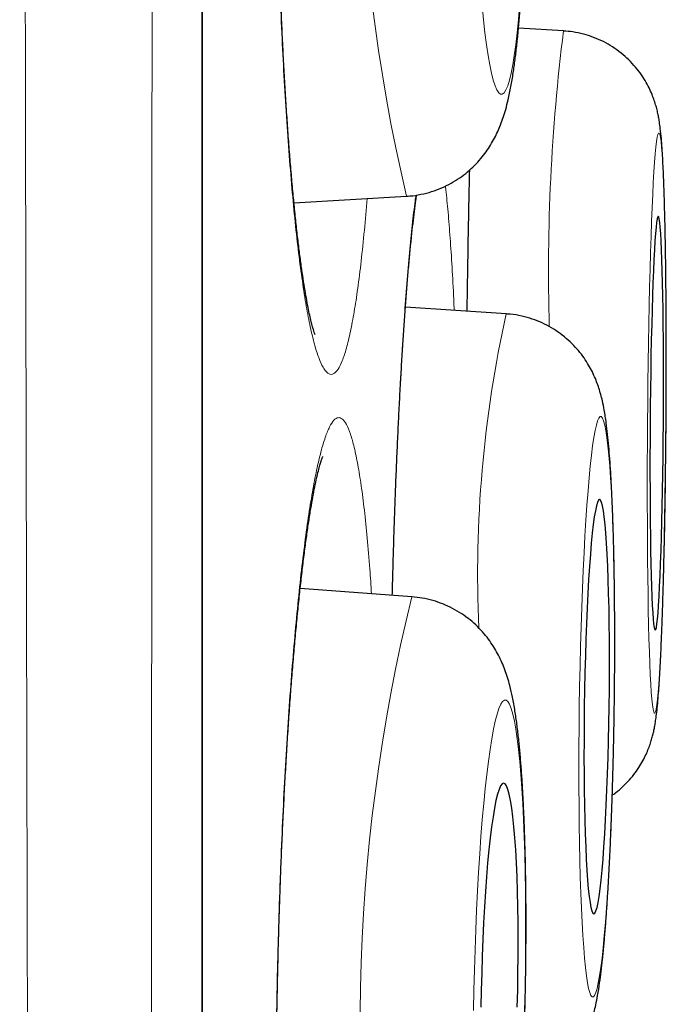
# Model space of a CAD drawing. Header units: millimetres. Extents: x 8 to 869, y 12 to 812.
# Tile 220 of 230: x 714.44 to 716.36, y 791.64 to 794.56. Entities that reach past the tile are written whole.
import ezdxf

# ---------------------------------------------------------------- set-up
doc = ezdxf.new("R2010")
doc.units = ezdxf.units.MM

msp = doc.modelspace()

# ---------------------------------------------------------------- linework, layer by layer
at = {"color": 252, "linetype": 'Continuous', "lineweight": 0}
for p, q in [((714.9822, 794.3141), (714.9822, 811.0119)), ((714.9822, 777.6163), (714.9822, 794.3141))]:
    msp.add_line(p, q, dxfattribs=at)
at = {"color": 7, "linetype": 'Continuous', "lineweight": 30}
for p, q in [((714.9845, 777.6467), (714.9845, 810.9815)), ((716.052, 794.5251), (715.9187, 794.533)), ((715.2547, 794.0162), (715.5877, 794.036)), ((715.8824, 793.6878), (715.5843, 793.7076)), ((715.6031, 792.8507), (715.2729, 792.8748))]:
    msp.add_line(p, q, dxfattribs=at)
at = {"color": 252, "linetype": 'Continuous', "lineweight": 0, "flags": 128}
for points in [[(715.811, 794.5998), (715.8151, 794.5581), (715.8195, 794.5196), (715.8241, 794.4843), (715.8289, 794.4526), (715.8338, 794.4244), (715.8389, 794.4), (715.8441, 794.3795), (715.8494, 794.363), (715.8548, 794.3505), (715.8601, 794.3422), (715.8655, 794.338), (715.8709, 794.338), (715.8763, 794.3422), (715.8816, 794.3505), (715.8867, 794.363), (715.8918, 794.3795), (715.8967, 794.4), (715.9015, 794.4244), (715.9061, 794.4526), (715.9104, 794.4843), (715.9145, 794.5196), (715.9184, 794.5581), (715.922, 794.5998)], [(716.355, 793.3645), (716.3554, 793.4244), (716.3556, 793.484), (716.3557, 793.5431), (716.3557, 793.6012), (716.3555, 793.6582), (716.3552, 793.7138), (716.3547, 793.7677), (716.3542, 793.8196), (716.3534, 793.8693), (716.3526, 793.9166), (716.3517, 793.9611), (716.3506, 794.0028), (716.3494, 794.0413), (716.3481, 794.0766), (716.3467, 794.1083), (716.3452, 794.1365), (716.3437, 794.1609), (716.342, 794.1814), (716.3403, 794.1979), (716.3385, 794.2104), (716.3367, 794.2187), (716.3348, 794.2229), (716.3329, 794.2229), (716.331, 794.2187), (716.329, 794.2104), (716.3271, 794.1979), (716.3251, 794.1814), (716.3232, 794.1609), (716.3212, 794.1365), (716.3194, 794.1083), (716.3175, 794.0766), (716.3157, 794.0413), (716.314, 794.0028), (716.3123, 793.9611), (716.3107, 793.9166), (716.3092, 793.8693), (716.3077, 793.8196), (716.3064, 793.7677), (716.3052, 793.7138), (716.304, 793.6582), (716.303, 793.6012), (716.3022, 793.5431), (716.3014, 793.484), (716.3008, 793.4244), (716.3003, 793.3645), (716.2999, 793.3045), (716.2997, 793.2449), (716.2996, 793.1859), (716.2996, 793.1277), (716.2998, 793.0707), (716.3001, 793.0151), (716.3005, 792.9612), (716.3011, 792.9093), (716.3018, 792.8596), (716.3026, 792.8123), (716.3036, 792.7678), (716.3047, 792.7261), (716.3059, 792.6876), (716.3071, 792.6524), (716.3085, 792.6206), (716.31, 792.5924), (716.3116, 792.5681), (716.3132, 792.5475), (716.3149, 792.531), (716.3167, 792.5186), (716.3186, 792.5102), (716.3204, 792.506), (716.3223, 792.506), (716.3243, 792.5102), (716.3262, 792.5186), (716.3282, 792.531), (716.3301, 792.5475), (716.3321, 792.5681), (716.334, 792.5924), (716.3359, 792.6206), (716.3378, 792.6524), (716.3396, 792.6876), (716.3413, 792.7261), (716.343, 792.7678), (716.3446, 792.8123), (716.3461, 792.8596), (716.3475, 792.9093), (716.3489, 792.9612), (716.3501, 793.0151), (716.3512, 793.0707), (716.3522, 793.1277), (716.3531, 793.1859), (716.3539, 793.2449), (716.3545, 793.3045), (716.355, 793.3645)], [(716.2016, 792.5255), (716.2023, 792.5854), (716.2027, 792.645), (716.2029, 792.7041), (716.2028, 792.7622), (716.2025, 792.8193), (716.2019, 792.8748), (716.2011, 792.9287), (716.2, 792.9806), (716.1986, 793.0303), (716.1971, 793.0776), (716.1953, 793.1221), (716.1933, 793.1638), (716.191, 793.2023), (716.1886, 793.2376), (716.186, 793.2693), (716.1832, 793.2975), (716.1802, 793.3219), (716.1771, 793.3424), (716.1739, 793.3589), (716.1706, 793.3713), (716.1671, 793.3797), (716.1636, 793.3839), (716.16, 793.3839), (716.1564, 793.3797), (716.1527, 793.3713), (716.149, 793.3589), (716.1453, 793.3424), (716.1417, 793.3219), (716.138, 793.2975), (716.1345, 793.2693), (716.131, 793.2376), (716.1276, 793.2023), (716.1243, 793.1638), (716.1212, 793.1221), (716.1182, 793.0776), (716.1153, 793.0303), (716.1126, 792.9806), (716.1101, 792.9287), (716.1078, 792.8748), (716.1057, 792.8193), (716.1038, 792.7622), (716.1021, 792.7041), (716.1007, 792.645), (716.0995, 792.5854), (716.0986, 792.5255), (716.0979, 792.4656), (716.0975, 792.406), (716.0973, 792.3469), (716.0973, 792.2887), (716.0977, 792.2317), (716.0983, 792.1761), (716.0991, 792.1223), (716.1002, 792.0703), (716.1015, 792.0206), (716.1031, 791.9734), (716.1049, 791.9289), (716.1069, 791.8872), (716.1091, 791.8487), (716.1116, 791.8134), (716.1142, 791.7817), (716.117, 791.7535), (716.1199, 791.7291), (716.123, 791.7086), (716.1262, 791.6921), (716.1296, 791.6796), (716.133, 791.6713), (716.1366, 791.6671), (716.1402, 791.6671), (716.1438, 791.6713), (716.1475, 791.6796), (716.1512, 791.6921), (716.1548, 791.7086), (716.1585, 791.7291), (716.1621, 791.7535), (716.1657, 791.7817), (716.1691, 791.8134), (716.1725, 791.8487), (716.1758, 791.8872), (716.179, 791.9289), (716.182, 791.9734), (716.1848, 792.0206), (716.1875, 792.0703), (716.19, 792.1223), (716.1923, 792.1761), (716.1945, 792.2317), (716.1963, 792.2887), (716.198, 792.3469), (716.1994, 792.406), (716.2006, 792.4656), (716.2016, 792.5255)], [(715.938, 791.6867), (715.939, 791.7466), (715.9396, 791.8063), (715.9399, 791.8653), (715.9398, 791.9235), (715.9393, 791.9805), (715.9384, 792.036), (715.9372, 792.0899), (715.9356, 792.1418), (715.9336, 792.1915), (715.9313, 792.2388), (715.9287, 792.2833), (715.9257, 792.325), (715.9225, 792.3635), (715.9189, 792.3987), (715.9151, 792.4305), (715.911, 792.4586), (715.9067, 792.483), (715.9021, 792.5035), (715.8974, 792.52), (715.8925, 792.5325), (715.8874, 792.5408), (715.8823, 792.545), (715.877, 792.545), (715.8717, 792.5408), (715.8663, 792.5325), (715.8609, 792.52), (715.8555, 792.5035), (715.8501, 792.483), (715.8448, 792.4586), (715.8396, 792.4305), (715.8345, 792.3987), (715.8295, 792.3635), (715.8247, 792.325), (715.8201, 792.2833), (715.8157, 792.2388), (715.8115, 792.1915), (715.8076, 792.1418), (715.8039, 792.0899), (715.8005, 792.036), (715.7974, 791.9805), (715.7947, 791.9235), (715.7922, 791.8653), (715.7901, 791.8063), (715.7884, 791.7466), (715.787, 791.6867), (715.786, 791.6268)], [(715.9366, 791.6268), (715.938, 791.6867)]]:
    msp.add_lwpolyline(points, dxfattribs=at)
at = {"color": 7, "linetype": 'Continuous', "lineweight": 30, "flags": 128}
for points in [[(716.3472, 793.3645), (716.3475, 793.4151), (716.3476, 793.4653), (716.3477, 793.5149), (716.3475, 793.5635), (716.3473, 793.6107), (716.3469, 793.6562), (716.3464, 793.6997), (716.3458, 793.7409), (716.345, 793.7796), (716.3441, 793.8154), (716.3431, 793.8481), (716.342, 793.8776), (716.3408, 793.9035), (716.3396, 793.9258), (716.3382, 793.9442), (716.3367, 793.9586), (716.3352, 793.969), (716.3337, 793.9753), (716.3321, 793.9774), (716.3305, 793.9753), (716.3288, 793.969), (716.3272, 793.9586), (716.3255, 793.9442), (716.3239, 793.9258), (716.3223, 793.9035), (716.3207, 793.8776), (716.3191, 793.8481), (716.3177, 793.8154), (716.3163, 793.7796), (716.315, 793.7409), (716.3137, 793.6997), (716.3126, 793.6562), (716.3115, 793.6107), (716.3106, 793.5635), (716.3098, 793.5149), (716.3091, 793.4653), (716.3085, 793.4151), (716.3081, 793.3645), (716.3078, 793.3139), (716.3076, 793.2636), (716.3076, 793.214), (716.3077, 793.1654), (716.308, 793.1183), (716.3083, 793.0727), (716.3088, 793.0292), (716.3095, 792.988), (716.3102, 792.9493), (716.3111, 792.9135), (716.3121, 792.8808), (716.3132, 792.8513), (716.3144, 792.8254), (716.3157, 792.8032), (716.3171, 792.7848), (716.3185, 792.7703), (716.32, 792.7599), (716.3216, 792.7536), (716.3232, 792.7515), (716.3248, 792.7536), (716.3264, 792.7599), (716.3281, 792.7703), (716.3298, 792.7848), (716.3314, 792.8032), (716.333, 792.8254), (716.3346, 792.8513), (716.3361, 792.8808), (716.3376, 792.9135), (716.339, 792.9493), (716.3403, 792.988), (716.3415, 793.0292), (716.3427, 793.0727), (716.3437, 793.1183), (716.3447, 793.1654), (716.3455, 793.214), (716.3462, 793.2636), (716.3467, 793.3139), (716.3472, 793.3645)], [(716.1868, 792.5255), (716.1874, 792.5761), (716.1877, 792.6264), (716.1878, 792.6759), (716.1875, 792.7245), (716.1871, 792.7717), (716.1864, 792.8172), (716.1854, 792.8607), (716.1842, 792.9019), (716.1828, 792.9406), (716.1811, 792.9764), (716.1793, 793.0091), (716.1772, 793.0386), (716.1749, 793.0645), (716.1725, 793.0868), (716.1699, 793.1052), (716.1672, 793.1196), (716.1644, 793.13), (716.1615, 793.1363), (716.1584, 793.1384), (716.1554, 793.1363), (716.1523, 793.13), (716.1492, 793.1196), (716.1461, 793.1052), (716.143, 793.0868), (716.14, 793.0645), (716.137, 793.0386), (716.1341, 793.0091), (716.1313, 792.9764), (716.1287, 792.9406), (716.1262, 792.9019), (716.1239, 792.8607), (716.1217, 792.8172), (716.1198, 792.7717), (716.118, 792.7245), (716.1165, 792.6759), (716.1152, 792.6264), (716.1141, 792.5761), (716.1133, 792.5255), (716.1128, 792.4749), (716.1125, 792.4246), (716.1124, 792.375), (716.1126, 792.3265), (716.1131, 792.2793), (716.1138, 792.2338), (716.1147, 792.1903), (716.1159, 792.1491), (716.1174, 792.1104), (716.119, 792.0746), (716.1209, 792.0418), (716.123, 792.0124), (716.1252, 791.9865), (716.1277, 791.9642), (716.1302, 791.9458), (716.1329, 791.9314), (716.1358, 791.921), (716.1387, 791.9147), (716.1417, 791.9126), (716.1448, 791.9147), (716.1479, 791.921), (716.151, 791.9314), (716.1541, 791.9458), (716.1572, 791.9642), (716.1602, 791.9865), (716.1632, 792.0124), (716.166, 792.0418), (716.1688, 792.0746), (716.1714, 792.1104), (716.1739, 792.1491), (716.1763, 792.1903), (716.1784, 792.2338), (716.1804, 792.2793), (716.1821, 792.3265), (716.1836, 792.375), (716.1849, 792.4246), (716.186, 792.4749), (716.1868, 792.5255)], [(715.9163, 791.6867), (715.9172, 791.7373), (715.9176, 791.7876), (715.9177, 791.8372), (715.9174, 791.8857), (715.9167, 791.9329), (715.9157, 791.9784), (715.9143, 792.0219), (715.9125, 792.0631), (715.9104, 792.1018), (715.908, 792.1376), (715.9052, 792.1703), (715.9022, 792.1998), (715.8989, 792.2257), (715.8953, 792.2479), (715.8916, 792.2664), (715.8876, 792.2808), (715.8834, 792.2912), (715.8791, 792.2975), (715.8747, 792.2996), (715.8702, 792.2975), (715.8657, 792.2912), (715.8611, 792.2808), (715.8566, 792.2664), (715.8521, 792.2479), (715.8476, 792.2257), (715.8433, 792.1998), (715.8391, 792.1703), (715.835, 792.1376), (715.8312, 792.1018), (715.8275, 792.0631), (715.8241, 792.0219), (715.8209, 791.9784), (715.8181, 791.9329), (715.8155, 791.8857), (715.8133, 791.8372), (715.8114, 791.7876), (715.8098, 791.7373), (715.8086, 791.6867), (715.8078, 791.6361)], [(715.9151, 791.6361), (715.9163, 791.6867)]]:
    msp.add_lwpolyline(points, dxfattribs=at)
at = {"color": 252, "linetype": 'Continuous', "lineweight": 0}
for centre, radius, start, end in [((720.6253, 795.2286), 5.1769, 167.4553, 193.3192), ((721.7208, 793.813), 5.7134, 172.8403, 181.6338), ((719.3497, 792.9172), 3.5519, 167.4698, 182.5615), ((720.7422, 791.5885), 5.2918, 166.2002, 191.4929)]:
    msp.add_arc(centre, radius, start, end, dxfattribs=at)
for points, knots in [([(714.5541, 776.2396), (714.5541, 776.2407), (714.554, 776.2441), (714.5539, 776.2552), (714.5536, 776.2744), (714.5531, 776.3029), (714.5525, 776.3429), (714.5518, 776.3917), (714.5509, 776.4493), (714.5499, 776.5158), (714.5488, 776.5912), (714.5475, 776.6756), (714.5462, 776.769), (714.5447, 776.8712), (714.5431, 776.9823), (714.5415, 777.1021), (714.5399, 777.2198), (714.5385, 777.333), (714.5371, 777.4398), (714.5358, 777.5513), (714.5343, 777.6799), (714.5326, 777.8274), (714.5308, 777.9957), (714.529, 778.1721), (714.5271, 778.3567), (714.5253, 778.5492), (714.5234, 778.7478), (714.5216, 778.9522), (714.5198, 779.1621), (714.518, 779.3792), (714.5162, 779.6034), (714.5144, 779.8348), (714.5125, 780.0859), (714.5105, 780.358), (714.5084, 780.6504), (714.5064, 780.9496), (714.5045, 781.2552), (714.5025, 781.5691), (714.5007, 781.8868), (714.4989, 782.2075), (714.4972, 782.5307), (714.4956, 782.8608), (714.494, 783.1944), (714.4924, 783.5309), (714.4909, 783.87), (714.4894, 784.2149), (714.4879, 784.5757), (714.4863, 784.9525), (714.4848, 785.3433), (714.4833, 785.7373), (714.4818, 786.1344), (714.4803, 786.5369), (714.4789, 786.939), (714.4776, 787.3399), (714.4763, 787.7396), (714.4751, 788.1433), (714.4739, 788.547), (714.4728, 788.95), (714.4718, 789.3522), (714.4707, 789.7573), (714.4697, 790.176), (714.4686, 790.608), (714.4676, 791.0505), (714.4665, 791.4922), (714.4655, 791.9332), (714.4645, 792.376), (714.4636, 792.8143), (714.4626, 793.2474), (714.4617, 793.6754), (714.4609, 794.104), (714.4601, 794.529), (714.4593, 794.9497), (714.4586, 795.3662), (714.4579, 795.7825), (714.4572, 796.2096), (714.4565, 796.6472), (714.4558, 797.092), (714.4551, 797.5323), (714.4545, 797.9681), (714.4538, 798.4021), (714.4532, 798.828), (714.4526, 799.2454), (714.452, 799.6545), (714.4514, 800.0608), (714.4508, 800.4603), (714.4503, 800.8524), (714.4498, 801.2375), (714.4494, 801.619), (714.449, 801.9829), (714.4486, 802.3292), (714.4483, 802.6585), (714.448, 802.9843), (714.4477, 803.3072), (714.4474, 803.6267), (714.4472, 803.9429), (714.4469, 804.255), (714.4466, 804.5444), (714.4464, 804.8115), (714.4462, 805.0572), (714.446, 805.2999), (714.4458, 805.5648), (714.4455, 805.8503), (714.4453, 806.1548), (714.445, 806.4537), (714.4448, 806.7469), (714.4446, 807.034), (714.4445, 807.3124), (714.4443, 807.5821), (714.4442, 807.8432), (714.4442, 808.098), (714.4441, 808.3464), (714.444, 808.5883), (714.4439, 808.8049), (714.4439, 808.9981), (714.4438, 809.1695), (714.4438, 809.3366), (714.4437, 809.5166), (714.4437, 809.7075), (714.4436, 809.9073), (714.4436, 810.0994), (714.4435, 810.2837), (714.4435, 810.4601), (714.4434, 810.6268), (714.4434, 810.7841), (714.4434, 810.9319), (714.4434, 811.0717), (714.4435, 811.2034), (714.4435, 811.3269), (714.4436, 811.4438), (714.4436, 811.5536), (714.4437, 811.6557), (714.4437, 811.7486), (714.4437, 811.832), (714.4437, 811.906), (714.4437, 811.9705), (714.4437, 812.0253), (714.4437, 812.0704), (714.4437, 812.1054), (714.4437, 812.1309), (714.4437, 812.1395), (714.4437, 812.1437)], [0, 0, 0, 0, 0.002669, 0.007957, 0.013245, 0.020344, 0.027444, 0.034544, 0.041676, 0.048808, 0.05594, 0.063138, 0.070337, 0.077535, 0.084766, 0.091997, 0.099228, 0.104656, 0.110084, 0.115518, 0.120952, 0.128107, 0.135262, 0.142417, 0.149603, 0.15679, 0.163976, 0.170997, 0.178019, 0.18504, 0.19209, 0.199141, 0.206191, 0.214396, 0.222605, 0.230662, 0.238718, 0.246794, 0.254871, 0.26262, 0.270369, 0.278136, 0.285902, 0.293447, 0.300991, 0.308552, 0.316112, 0.324337, 0.332566, 0.340642, 0.348718, 0.356815, 0.364911, 0.372679, 0.380448, 0.388235, 0.396022, 0.403587, 0.411152, 0.418733, 0.426314, 0.434498, 0.442686, 0.450722, 0.458758, 0.466814, 0.474869, 0.482598, 0.490327, 0.498074, 0.505821, 0.513346, 0.520872, 0.528414, 0.535956, 0.544122, 0.552292, 0.560311, 0.568329, 0.576367, 0.584405, 0.592117, 0.599828, 0.607558, 0.615287, 0.622796, 0.630304, 0.63783, 0.645355, 0.652049, 0.658744, 0.66545, 0.672156, 0.678897, 0.685638, 0.69239, 0.699143, 0.704668, 0.710193, 0.715724, 0.721255, 0.728539, 0.735823, 0.743106, 0.750423, 0.757742, 0.765059, 0.772211, 0.779364, 0.786516, 0.7937, 0.800885, 0.808069, 0.81359, 0.819112, 0.824641, 0.830169, 0.837449, 0.844729, 0.852008, 0.859321, 0.866635, 0.873948, 0.881096, 0.888244, 0.895392, 0.902572, 0.909753, 0.916933, 0.924461, 0.93199, 0.939518, 0.947083, 0.954649, 0.962214, 0.969817, 0.977422, 0.985026, 0.992668, 1, 1, 1, 1]), ([(714.8397, 811.9146), (714.8397, 811.914), (714.8397, 811.913), (714.8398, 811.9045), (714.8398, 811.8909), (714.8398, 811.8696), (714.8398, 811.8385), (714.8399, 811.7948), (714.8399, 811.7414), (714.8399, 811.6782), (714.8399, 811.6053), (714.84, 811.5297), (714.8399, 811.4538), (714.8399, 811.3799), (714.8399, 811.3006), (714.8399, 811.2075), (714.8399, 811.0985), (714.8399, 810.9714), (714.8398, 810.8352), (714.8398, 810.6898), (714.8398, 810.5352), (714.8398, 810.3742), (714.8399, 810.2073), (714.8399, 810.0351), (714.8399, 809.8549), (714.8399, 809.6668), (714.8399, 809.4707), (714.8399, 809.2856), (714.8399, 809.1136), (714.8399, 808.9567), (714.8399, 808.7959), (714.8399, 808.6101), (714.8398, 808.3974), (714.8398, 808.1557), (714.8397, 807.9067), (714.8397, 807.6504), (714.8396, 807.3868), (714.8395, 807.1173), (714.8395, 806.8421), (714.8394, 806.5615), (714.8394, 806.2742), (714.8393, 805.9803), (714.8393, 805.6801), (714.8392, 805.3999), (714.8392, 805.1416), (714.8392, 804.9064), (714.8391, 804.6681), (714.8391, 804.408), (714.839, 804.1252), (714.8389, 803.8189), (714.8388, 803.5083), (714.8387, 803.1934), (714.8386, 802.8744), (714.8384, 802.5514), (714.8383, 802.2245), (714.8381, 801.8848), (714.838, 801.5324), (714.8378, 801.167), (714.8377, 800.7975), (714.8376, 800.424), (714.8375, 800.0468), (714.8373, 799.6677), (714.8372, 799.2871), (714.8371, 798.9052), (714.837, 798.5204), (714.8368, 798.1328), (714.8366, 797.7427), (714.8365, 797.384), (714.8363, 797.0572), (714.8362, 796.7628), (714.836, 796.4676), (714.8358, 796.1201), (714.8356, 795.7201), (714.8353, 795.267), (714.835, 794.8128), (714.8347, 794.3663), (714.8345, 793.9282), (714.8342, 793.4984), (714.834, 793.0687), (714.8337, 792.6463), (714.8335, 792.2318), (714.8332, 791.825), (714.8329, 791.4192), (714.8326, 791.0163), (714.8323, 790.6166), (714.832, 790.2041), (714.8316, 789.7776), (714.8312, 789.3373), (714.8307, 788.9), (714.8303, 788.4738), (714.8299, 788.0594), (714.8295, 787.6562), (714.8291, 787.2567), (714.8287, 786.8675), (714.8283, 786.4888), (714.8279, 786.1204), (714.8275, 785.7562), (714.8271, 785.3976), (714.8266, 785.0452), (714.8262, 784.6856), (714.8257, 784.3184), (714.8251, 783.9442), (714.8246, 783.5763), (714.824, 783.2218), (714.8234, 782.8809), (714.8228, 782.5528), (714.8222, 782.2314), (714.8216, 781.922), (714.821, 781.6245), (714.8204, 781.3386), (714.8198, 781.0594), (714.8192, 780.7882), (714.8186, 780.5251), (714.818, 780.2715), (714.8174, 780.0262), (714.8167, 779.7893), (714.8161, 779.5593), (714.8154, 779.3364), (714.8147, 779.1207), (714.814, 778.9158), (714.8133, 778.7214), (714.8126, 778.5373), (714.8119, 778.3602), (714.8111, 778.1903), (714.8104, 778.0278), (714.8098, 777.8869), (714.8092, 777.7657), (714.8088, 777.662), (714.8083, 777.5624), (714.8078, 777.4535), (714.8072, 777.3377), (714.8066, 777.2177), (714.806, 777.1064), (714.8054, 777.0037), (714.8048, 776.9099), (714.8043, 776.8264), (714.8038, 776.7528), (714.8034, 776.6887), (714.803, 776.633), (714.8026, 776.5857), (714.8023, 776.547), (714.8021, 776.5197), (714.8019, 776.5012), (714.8018, 776.4895), (714.8018, 776.4822), (714.8017, 776.4813), (714.8017, 776.4808)], [0, 0, 0, 0, 0.005555, 0.01111, 0.016673, 0.022235, 0.029685, 0.037137, 0.044588, 0.052075, 0.059564, 0.067052, 0.072694, 0.078337, 0.083986, 0.089636, 0.09698, 0.104326, 0.11167, 0.119051, 0.126432, 0.133812, 0.140861, 0.14791, 0.154959, 0.162039, 0.16912, 0.1762, 0.181358, 0.186516, 0.19168, 0.196844, 0.204002, 0.211161, 0.21832, 0.225511, 0.232703, 0.239894, 0.247017, 0.254141, 0.261265, 0.268421, 0.275578, 0.282734, 0.288075, 0.293416, 0.298763, 0.30411, 0.310714, 0.317317, 0.323932, 0.330547, 0.337174, 0.343802, 0.350441, 0.35708, 0.364268, 0.371456, 0.378644, 0.385866, 0.393088, 0.40031, 0.407464, 0.414618, 0.421772, 0.428958, 0.436145, 0.443331, 0.448694, 0.454058, 0.459427, 0.464797, 0.472973, 0.48115, 0.489348, 0.497547, 0.505288, 0.51303, 0.52079, 0.52855, 0.535933, 0.543316, 0.550714, 0.558113, 0.565421, 0.572734, 0.58095, 0.589166, 0.597404, 0.605642, 0.613421, 0.6212, 0.628998, 0.636796, 0.644215, 0.651634, 0.659069, 0.666504, 0.673849, 0.681198, 0.689395, 0.697591, 0.705809, 0.714027, 0.721785, 0.729544, 0.737321, 0.745098, 0.752496, 0.759893, 0.767307, 0.774721, 0.782044, 0.789371, 0.796588, 0.803805, 0.811022, 0.818271, 0.825521, 0.83277, 0.839689, 0.846608, 0.853526, 0.860474, 0.867423, 0.874371, 0.879431, 0.884492, 0.889558, 0.894623, 0.901844, 0.909065, 0.916286, 0.92354, 0.930796, 0.938051, 0.944978, 0.951906, 0.958833, 0.965791, 0.97275, 0.979709, 0.984779, 0.989849, 0.994924, 1, 1, 1, 1]), ([(715.4006, 796.7509), (715.3965, 796.7675), (715.3884, 796.8009), (715.3759, 796.8374), (715.363, 796.8632), (715.3501, 796.8768), (715.3373, 796.8784), (715.3246, 796.8681), (715.312, 796.8458), (715.2998, 796.8116), (715.2879, 796.766), (715.2766, 796.7097), (715.2657, 796.642), (715.2555, 796.5639), (715.246, 796.4763), (715.2373, 796.3803), (715.2293, 796.2749), (715.2222, 796.1616), (715.2161, 796.042), (715.211, 795.9171), (715.2069, 795.7857), (715.2038, 795.6501), (715.2018, 795.5119), (715.2008, 795.3722), (715.201, 795.2298), (715.2022, 795.0871), (715.2045, 794.9459), (715.2078, 794.8071), (715.2122, 794.6697), (715.2176, 794.5361), (715.224, 794.4078), (715.2312, 794.2855), (715.2394, 794.1686), (715.2483, 794.0591), (715.258, 793.9581), (715.2683, 793.8663), (715.2794, 793.783), (715.2909, 793.7099), (715.3028, 793.6477), (715.3151, 793.5966), (715.3277, 793.5564), (715.339, 793.5314), (715.3486, 793.5174), (715.3566, 793.5104), (715.3647, 793.5081), (715.3742, 793.5109), (715.3852, 793.5225), (715.3976, 793.5474), (715.4098, 793.5844), (715.4216, 793.6331), (715.4328, 793.6926), (715.4435, 793.7622), (715.4535, 793.8429), (715.4628, 793.9314), (715.4683, 793.9973), (715.471, 794.0291)], [0, 0, 0, 0, 0.019093, 0.038319, 0.057963, 0.077752, 0.096845, 0.116211, 0.135715, 0.155504, 0.174733, 0.193963, 0.213467, 0.233256, 0.252485, 0.271715, 0.291219, 0.311007, 0.330237, 0.349466, 0.368971, 0.388759, 0.407989, 0.427218, 0.446722, 0.466511, 0.48574, 0.50497, 0.524474, 0.544263, 0.563492, 0.582722, 0.602226, 0.622014, 0.641244, 0.660474, 0.679978, 0.699766, 0.718996, 0.738225, 0.757729, 0.777518, 0.789606, 0.801694, 0.813883, 0.826072, 0.845165, 0.864391, 0.884035, 0.903824, 0.923053, 0.942283, 0.961787, 0.981576, 1, 1, 1, 1]), ([(715.7743, 794.1138), (715.7739, 794.0982), (715.7725, 794.041), (715.7705, 793.9364), (715.7683, 793.8124), (715.7672, 793.7307), (715.7667, 793.6955)], [0, 0, 0, 0, 0.118942, 0.435857, 0.757299, 1, 1, 1, 1]), ([(715.7285, 793.698), (715.7281, 793.7088), (715.7262, 793.7546), (715.7222, 793.8268), (715.7167, 793.9139), (715.7105, 793.9895), (715.7057, 794.0402), (715.7028, 794.0623), (715.7023, 794.0661)], [0, 0, 0, 0, 0.0684, 0.29008, 0.510971, 0.731861, 0.953541, 1, 1, 1, 1]), ([(715.6153, 794.0394), (715.6145, 794.0336), (715.6108, 794.0079), (715.6045, 793.9513), (715.5963, 793.8703), (715.5885, 793.7791), (715.5811, 793.6791), (715.5741, 793.5707), (715.5675, 793.4551), (715.5615, 793.3331), (715.556, 793.2053), (715.5512, 793.0725), (715.5474, 792.9554), (715.5456, 792.8819), (715.5449, 792.855)], [0, 0, 0, 0, 0.026367, 0.118545, 0.210722, 0.302572, 0.394422, 0.486599, 0.578777, 0.670627, 0.762476, 0.854654, 0.946832, 1, 1, 1, 1]), ([(715.4435, 793.2414), (715.44, 793.2591), (715.433, 793.2947), (715.4217, 793.3337), (715.4099, 793.3621), (715.3978, 793.3785), (715.3854, 793.3826), (715.3727, 793.3749), (715.3599, 793.3553), (715.347, 793.3241), (715.3342, 793.281), (715.3215, 793.2267), (715.309, 793.1616), (715.2969, 793.0863), (715.2852, 793.0008), (715.2739, 792.906), (715.2632, 792.8028), (715.2532, 792.6918), (715.2438, 792.5736), (715.2353, 792.4491), (715.2275, 792.3193), (715.2207, 792.1852), (715.2148, 792.0476), (715.2099, 791.9073), (715.206, 791.7656), (715.2032, 791.6235), (715.2015, 791.482), (715.2008, 791.3418), (715.2012, 791.2042), (715.2026, 791.0701), (715.2052, 790.9407), (715.2088, 790.8164), (715.2134, 790.6983), (715.219, 790.5874), (715.2256, 790.4846), (715.2331, 790.3903), (715.2415, 790.3051), (715.2506, 790.2298), (715.2605, 790.1652), (715.271, 790.1114), (715.2821, 790.0687), (715.2931, 790.0393), (715.3037, 790.0215), (715.314, 790.0129), (715.3251, 790.0126), (715.3371, 790.0227), (715.35, 790.0454), (715.3628, 790.0796), (715.3756, 790.1253), (715.3882, 790.1824), (715.4006, 790.2503), (715.4127, 790.3281), (715.4243, 790.4163), (715.4324, 790.4842), (715.4364, 790.5248), (715.4369, 790.5302)], [0, 0, 0, 0, 0.0193265, 0.0387221, 0.0581177, 0.0774443, 0.0967708, 0.1161664, 0.135562, 0.1548885, 0.174215, 0.1936106, 0.2130062, 0.2323328, 0.2516593, 0.2710549, 0.2904505, 0.309777, 0.3291035, 0.3484991, 0.3678947, 0.3872213, 0.4065478, 0.4259434, 0.445339, 0.4646655, 0.483992, 0.5033876, 0.5227832, 0.5421098, 0.5614363, 0.5808319, 0.6002275, 0.619554, 0.6388805, 0.6582761, 0.6776717, 0.6969982, 0.7163248, 0.7357204, 0.755116, 0.7744425, 0.7905547, 0.8066869, 0.8227991, 0.8421257, 0.8615213, 0.8809169, 0.9002434, 0.9195699, 0.9389655, 0.9583611, 0.9776877, 0.9970142, 1, 1, 1, 1]), ([(715.484, 792.8594), (715.4824, 792.8841), (715.4786, 792.9429), (715.4715, 793.0256), (715.463, 793.1083), (715.4537, 793.1816), (715.4469, 793.2215), (715.4435, 793.2414)], [0, 0, 0, 0, 0.153103, 0.36445, 0.576551, 0.788653, 1, 1, 1, 1])]:
    msp.add_open_spline(points, degree=3, knots=knots, dxfattribs=at)
at = {"color": 7, "linetype": 'Continuous', "lineweight": 30}
for points, knots in [([(715.317, 793.6272), (715.3169, 793.6275), (715.3166, 793.6281), (715.3148, 793.6329), (715.3122, 793.641), (715.3087, 793.653), (715.3046, 793.6689), (715.3, 793.689), (715.2951, 793.7131), (715.2899, 793.7413), (715.2845, 793.7735), (715.279, 793.8096), (715.2735, 793.8496), (715.2679, 793.8931), (715.2625, 793.9402), (715.2571, 793.9905), (715.2519, 794.044), (715.2468, 794.1003), (715.242, 794.1594), (715.2373, 794.2209), (715.2329, 794.2847), (715.2287, 794.3506), (715.2249, 794.4183), (715.2213, 794.4877), (715.218, 794.5585), (715.215, 794.6308), (715.2123, 794.7045), (715.2098, 794.7796), (715.2077, 794.8557), (715.206, 794.9326), (715.2045, 795.0102), (715.2034, 795.0883), (715.2026, 795.1667), (715.2021, 795.2451), (715.2019, 795.3232), (715.2021, 795.401), (715.2027, 795.4785), (715.2035, 795.5555), (715.2047, 795.6317), (715.2062, 795.7068), (715.2081, 795.7805), (715.2102, 795.8522), (715.2126, 795.9219), (715.2154, 795.9896), (715.2184, 796.0559), (715.2218, 796.1206), (715.2254, 796.1836), (715.2293, 796.2445), (715.2335, 796.3032), (715.2379, 796.3593), (715.2426, 796.4127), (715.2474, 796.4629), (715.2524, 796.5099), (715.2575, 796.5533), (715.2627, 796.5929), (715.2678, 796.6286), (715.2729, 796.6601), (715.2778, 796.6872), (715.2825, 796.7101), (715.2868, 796.7283), (715.2904, 796.742), (715.2933, 796.7515), (715.2952, 796.7571), (715.2962, 796.7596), (715.296, 796.7591), (715.296, 796.7591)], [0, 0, 0, 0, 0.0098852, 0.0207011, 0.0324636, 0.0451327, 0.0586213, 0.0728074, 0.0875104, 0.1026467, 0.1182628, 0.1342682, 0.1505896, 0.1671659, 0.1839459, 0.2008862, 0.2179497, 0.2351042, 0.2523213, 0.2695765, 0.2868484, 0.3041135, 0.3213577, 0.3385705, 0.3557448, 0.3728094, 0.3900813, 0.4073571, 0.4246422, 0.4419399, 0.4592542, 0.4765892, 0.4939487, 0.5113249, 0.5285773, 0.5458682, 0.5632197, 0.5806059, 0.5979969, 0.6153573, 0.632659, 0.6498737, 0.6667864, 0.6837034, 0.7007491, 0.7179068, 0.7351562, 0.7524723, 0.7698265, 0.7871815, 0.804493, 0.82172, 0.8388181, 0.8557389, 0.8724288, 0.8888271, 0.9048634, 0.9204541, 0.9355054, 0.950475, 0.9634823, 0.9757066, 0.9870433, 0.9974414, 1, 1, 1, 1]), ([(715.5877, 794.0364), (715.5909, 794.0365), (715.6053, 794.0368), (715.6302, 794.0411), (715.6618, 794.049), (715.6916, 794.0602), (715.7194, 794.074), (715.7451, 794.09), (715.7684, 794.1078), (715.7892, 794.1269), (715.8074, 794.1469), (715.8232, 794.1673), (715.8366, 794.1876), (715.8481, 794.2079), (715.8579, 794.2281), (715.8664, 794.2486), (715.8742, 794.2702), (715.8816, 794.2946), (715.8893, 794.3247), (715.8965, 794.36), (715.9031, 794.3993), (715.9087, 794.439), (715.9136, 794.48), (715.918, 794.5232), (715.922, 794.5691), (715.9255, 794.6163), (715.9287, 794.6652), (715.9315, 794.7156), (715.9339, 794.7676), (715.936, 794.821), (715.9377, 794.8757), (715.9391, 794.9315), (715.9401, 794.9882), (715.9408, 795.0456), (715.9411, 795.1036), (715.9411, 795.154), (715.941, 795.185), (715.9409, 795.1964)], [0, 0, 0, 0, 0.00608, 0.0269252, 0.0473473, 0.0673856, 0.0870706, 0.106419, 0.1254355, 0.1441215, 0.1624901, 0.1806078, 0.1986533, 0.2169146, 0.2358127, 0.256026, 0.2785231, 0.3048005, 0.3375518, 0.3825867, 0.4262741, 0.4661687, 0.503969, 0.5437698, 0.5821655, 0.6196731, 0.6565954, 0.6931107, 0.7293326, 0.7653377, 0.8011804, 0.8369006, 0.8725289, 0.9080895, 0.9436022, 0.9790841, 1, 1, 1, 1]), ([(716.3552, 793.3645), (716.3552, 793.3745), (716.3554, 793.4036), (716.3557, 793.4518), (716.3558, 793.5086), (716.3559, 793.5648), (716.3558, 793.6202), (716.3556, 793.6745), (716.3553, 793.7275), (716.3548, 793.7791), (716.3543, 793.829), (716.3536, 793.877), (716.3528, 793.923), (716.3518, 793.9668), (716.3508, 794.0082), (716.3496, 794.0472), (716.3483, 794.0837), (716.3469, 794.1178), (716.3453, 794.1494), (716.3435, 794.1791), (716.3413, 794.2081), (716.3388, 794.2327), (716.336, 794.2535), (716.3334, 794.2694), (716.3305, 794.2835), (716.3268, 794.2985), (716.322, 794.3146), (716.3157, 794.3323), (716.3074, 794.3519), (716.2964, 794.3731), (716.2824, 794.3956), (716.2652, 794.4181), (716.2451, 794.4399), (716.2223, 794.4601), (716.1971, 794.4782), (716.17, 794.4938), (716.1411, 794.5065), (716.111, 794.5161), (716.0812, 794.5226), (716.0613, 794.5241), (716.052, 794.5248)], [0, 0, 0, 0, 0.017844, 0.051765, 0.085694, 0.119632, 0.153583, 0.187555, 0.221554, 0.255588, 0.28967, 0.323812, 0.358034, 0.392361, 0.42683, 0.461493, 0.496433, 0.531783, 0.567776, 0.604863, 0.64407, 0.688577, 0.716326, 0.733909, 0.749552, 0.763612, 0.777041, 0.790463, 0.80452, 0.819738, 0.836182, 0.853545, 0.871483, 0.889774, 0.908288, 0.926944, 0.945693, 0.964505, 0.983356, 1, 1, 1, 1]), ([(715.7669, 793.6955), (715.7671, 793.7102), (715.7677, 793.751), (715.7687, 793.8168), (715.77, 793.8928), (715.7713, 793.9674), (715.7728, 794.0403), (715.7739, 794.0891), (715.7745, 794.1131), (715.7745, 794.1139)], [0, 0, 0, 0, 0.101737, 0.280957, 0.459883, 0.638402, 0.816419, 0.99386, 1, 1, 1, 1]), ([(715.5454, 792.855), (715.546, 792.8783), (715.5473, 792.9274), (715.5495, 793.0013), (715.552, 793.0765), (715.5546, 793.1502), (715.5574, 793.2223), (715.5604, 793.2926), (715.5636, 793.3609), (715.5669, 793.4274), (715.5704, 793.4919), (715.574, 793.5543), (715.5778, 793.6144), (715.5816, 793.672), (715.5856, 793.7269), (715.5897, 793.7791), (715.5939, 793.8283), (715.5981, 793.8742), (715.6024, 793.9167), (715.6067, 793.9559), (715.6109, 793.9915), (715.6146, 794.0196), (715.6168, 794.0343), (715.6176, 794.0397)], [0, 0, 0, 0, 0.044943, 0.094714, 0.144376, 0.193897, 0.243253, 0.292426, 0.341381, 0.390162, 0.439324, 0.488424, 0.53747, 0.586464, 0.635404, 0.684282, 0.733083, 0.78172, 0.829558, 0.877543, 0.925242, 0.972447, 1, 1, 1, 1]), ([(716.2021, 792.5255), (716.2022, 792.5356), (716.2026, 792.565), (716.2031, 792.6136), (716.2034, 792.671), (716.2035, 792.7278), (716.2033, 792.7838), (716.203, 792.8388), (716.2023, 792.8925), (716.2015, 792.9449), (716.2004, 792.9957), (716.1991, 793.0447), (716.1975, 793.0917), (716.1957, 793.1368), (716.1937, 793.1797), (716.1914, 793.2205), (716.1888, 793.2592), (716.1858, 793.2961), (716.1824, 793.3316), (716.1782, 793.3673), (716.1733, 793.3995), (716.1678, 793.427), (716.1624, 793.4487), (716.1569, 793.4674), (716.1502, 793.4863), (716.1422, 793.5057), (716.1322, 793.5259), (716.1199, 793.5469), (716.1049, 793.5685), (716.0869, 793.59), (716.0661, 793.6107), (716.0425, 793.6299), (716.0167, 793.6469), (715.9889, 793.6614), (715.9595, 793.6732), (715.9278, 793.6818), (715.9019, 793.6867), (715.8863, 793.6873), (715.8824, 793.6874)], [0, 0, 0, 0, 0.018306, 0.053105, 0.087916, 0.122743, 0.157597, 0.19249, 0.227434, 0.262448, 0.297551, 0.332773, 0.368148, 0.403728, 0.439586, 0.475832, 0.51264, 0.550303, 0.589371, 0.63104, 0.678686, 0.711992, 0.733858, 0.753315, 0.770958, 0.787732, 0.80435, 0.821172, 0.838584, 0.856654, 0.875249, 0.894192, 0.913349, 0.932634, 0.951996, 0.971403, 0.992858, 1, 1, 1, 1]), ([(716.1955, 792.2635), (716.199, 792.2659), (716.2105, 792.2737), (716.2278, 792.289), (716.2471, 792.3087), (716.2638, 792.3293), (716.2778, 792.35), (716.2892, 792.37), (716.2982, 792.3888), (716.3052, 792.406), (716.3105, 792.4217), (716.3147, 792.4361), (716.3181, 792.4496), (716.3209, 792.4631), (716.3234, 792.4774), (716.326, 792.4948), (716.3286, 792.5164), (716.3311, 792.5425), (716.3333, 792.5715), (716.3354, 792.6027), (716.3374, 792.6366), (716.3393, 792.6737), (716.3411, 792.7129), (716.3428, 792.7544), (716.3444, 792.7982), (716.3459, 792.8441), (716.3473, 792.892), (716.3486, 792.9417), (716.3498, 792.9932), (716.3509, 793.0461), (716.3519, 793.1003), (716.3528, 793.1556), (716.3536, 793.2117), (716.3543, 793.2685), (716.3548, 793.3195), (716.3551, 793.3515), (716.3552, 793.3645)], [0, 0, 0, 0, 0.008535, 0.027652, 0.046227, 0.06417, 0.081335, 0.097538, 0.112679, 0.126921, 0.140743, 0.15484, 0.169806, 0.186677, 0.20689, 0.232939, 0.270958, 0.315514, 0.356972, 0.396262, 0.437732, 0.47785, 0.517197, 0.556072, 0.594638, 0.63299, 0.671188, 0.709274, 0.747276, 0.785214, 0.823105, 0.860959, 0.898786, 0.936593, 0.974389, 1, 1, 1, 1]), ([(715.276, 790.1313), (715.276, 790.1313), (715.2762, 790.1308), (715.2754, 790.1328), (715.2738, 790.1377), (715.2713, 790.1464), (715.2682, 790.1589), (715.2645, 790.1755), (715.2605, 790.1961), (715.2563, 790.2209), (715.2519, 790.2497), (715.2475, 790.2824), (715.2431, 790.3191), (715.2388, 790.3595), (715.2346, 790.4036), (715.2305, 790.4512), (715.2266, 790.502), (715.223, 790.5558), (715.2196, 790.6126), (715.2164, 790.6721), (715.2136, 790.734), (715.211, 790.7982), (715.2087, 790.8644), (715.2068, 790.9325), (715.2052, 791.0023), (715.2039, 791.0734), (715.2029, 791.1458), (715.2023, 791.2196), (715.202, 791.2947), (715.202, 791.3709), (715.2023, 791.4479), (715.203, 791.5256), (715.204, 791.6037), (715.2054, 791.6821), (715.2071, 791.7605), (715.2091, 791.8386), (715.2114, 791.9163), (715.214, 791.9937), (715.2169, 792.0705), (715.2202, 792.1466), (715.2237, 792.2216), (715.2275, 792.2952), (715.2316, 792.3669), (715.2358, 792.4365), (715.2404, 792.504), (715.2451, 792.5699), (715.2501, 792.6342), (715.2554, 792.6967), (715.2609, 792.7573), (715.2666, 792.8155), (715.2724, 792.8712), (715.2784, 792.9242), (715.2845, 792.974), (715.2906, 793.0206), (715.2968, 793.0637), (715.3029, 793.103), (715.309, 793.1383), (715.3148, 793.1695), (715.3204, 793.1963), (715.3255, 793.2185), (715.3301, 793.2363), (715.334, 793.2494), (715.337, 793.2586), (715.3389, 793.2638), (715.3399, 793.266), (715.3396, 793.2656), (715.3396, 793.2655)], [0, 0, 0, 0, 0.001121, 0.01109, 0.022006, 0.033879, 0.046661, 0.060257, 0.074545, 0.089365, 0.104532, 0.120169, 0.136186, 0.152512, 0.169088, 0.185865, 0.202801, 0.21986, 0.23701, 0.254225, 0.271479, 0.288751, 0.306018, 0.323266, 0.340483, 0.357661, 0.374765, 0.391901, 0.409165, 0.426436, 0.443718, 0.461015, 0.47833, 0.495669, 0.51303, 0.530289, 0.547544, 0.564866, 0.582229, 0.599607, 0.616962, 0.634265, 0.651489, 0.668494, 0.685354, 0.702346, 0.719454, 0.736658, 0.753935, 0.771257, 0.788589, 0.805886, 0.823106, 0.840204, 0.857132, 0.873835, 0.890251, 0.906308, 0.92192, 0.936984, 0.951662, 0.9646, 0.976746, 0.987994, 0.998297, 1, 1, 1, 1]), ([(715.9391, 791.6868), (715.9393, 791.697), (715.9399, 791.7267), (715.9406, 791.7757), (715.941, 791.8337), (715.9412, 791.891), (715.9409, 791.9476), (715.9404, 792.0032), (715.9394, 792.0577), (715.9382, 792.1108), (715.9365, 792.1624), (715.9346, 792.2124), (715.9322, 792.2606), (715.9295, 792.3069), (715.9264, 792.3513), (715.9228, 792.3939), (715.9188, 792.4349), (715.914, 792.4747), (715.9083, 792.5145), (715.9016, 792.5518), (715.8942, 792.5842), (715.8866, 792.6111), (715.8789, 792.6338), (715.8702, 792.6556), (715.8601, 792.6771), (715.8482, 792.6986), (715.834, 792.7202), (715.8173, 792.7417), (715.7979, 792.7627), (715.7757, 792.7826), (715.7511, 792.8007), (715.7242, 792.8166), (715.6955, 792.8299), (715.6654, 792.8402), (715.6346, 792.8476), (715.6136, 792.8496), (715.6033, 792.8505)], [0, 0, 0, 0, 0.018648, 0.054096, 0.089559, 0.125046, 0.160573, 0.196157, 0.231818, 0.267581, 0.303477, 0.339548, 0.375848, 0.412455, 0.44948, 0.487094, 0.525572, 0.565398, 0.607518, 0.654151, 0.693215, 0.720354, 0.744287, 0.765612, 0.785382, 0.804416, 0.823289, 0.842234, 0.861456, 0.880971, 0.900709, 0.920588, 0.940547, 0.960547, 0.980569, 1, 1, 1, 1]), ([(715.9269, 791.3841), (715.9344, 791.3864), (715.9517, 791.3918), (715.9773, 791.4036), (716.0035, 791.4186), (716.0273, 791.4357), (716.0487, 791.4542), (716.0675, 791.4738), (716.0837, 791.4938), (716.0973, 791.5136), (716.1086, 791.5329), (716.1179, 791.5513), (716.1255, 791.5691), (716.132, 791.5865), (716.1376, 791.6041), (716.1428, 791.623), (716.148, 791.6454), (716.1534, 791.6736), (716.1586, 791.7063), (716.1633, 791.7422), (716.1674, 791.7788), (716.1712, 791.8178), (716.1749, 791.8596), (716.1782, 791.903), (716.1813, 791.9482), (716.1843, 791.9954), (716.187, 792.0444), (716.1895, 792.095), (716.1919, 792.1473), (716.194, 792.2009), (716.1959, 792.2558), (716.1976, 792.3117), (716.1992, 792.3684), (716.2004, 792.4257), (716.2014, 792.4782), (716.2019, 792.5115), (716.2021, 792.5255)], [0, 0, 0, 0, 0.014978, 0.034902, 0.054414, 0.073507, 0.092153, 0.110303, 0.127892, 0.1449, 0.161433, 0.177805, 0.194483, 0.212024, 0.231329, 0.253682, 0.28124, 0.318709, 0.366929, 0.408583, 0.447668, 0.488894, 0.528446, 0.567017, 0.604975, 0.642522, 0.679781, 0.716831, 0.753726, 0.790504, 0.827194, 0.863818, 0.900393, 0.936933, 0.97345, 1, 1, 1, 1]), ([(715.5566, 790.5341), (715.5676, 790.5348), (715.5896, 790.5362), (715.6217, 790.5427), (715.6523, 790.5522), (715.6811, 790.5644), (715.7078, 790.5791), (715.7322, 790.5958), (715.7542, 790.614), (715.7737, 790.6332), (715.7907, 790.6531), (715.8053, 790.673), (715.8177, 790.6929), (715.8284, 790.7127), (715.8377, 790.7326), (715.8461, 790.7533), (715.854, 790.776), (715.862, 790.8029), (715.8703, 790.836), (715.878, 790.8735), (715.8849, 790.9133), (715.8911, 790.9538), (715.8967, 790.9964), (715.902, 791.0415), (715.9069, 791.088), (715.9114, 791.136), (715.9156, 791.1857), (715.9194, 791.2369), (715.923, 791.2897), (715.9263, 791.3438), (715.9292, 791.399), (715.9319, 791.4553), (715.9342, 791.5125), (715.9362, 791.5702), (715.9379, 791.6284), (715.9387, 791.6673), (715.9391, 791.6868)], [0, 0, 0, 0, 0.020721, 0.041189, 0.061262, 0.08097, 0.100335, 0.119362, 0.13805, 0.156401, 0.174453, 0.192334, 0.210317, 0.22873, 0.24817, 0.269482, 0.293926, 0.323625, 0.362938, 0.409565, 0.450443, 0.48877, 0.529144, 0.567829, 0.605484, 0.642477, 0.679018, 0.715236, 0.751218, 0.787024, 0.822696, 0.858269, 0.893767, 0.929211, 0.964619, 1, 1, 1, 1])]:
    msp.add_open_spline(points, degree=3, knots=knots, dxfattribs=at)

doc.saveas('drawing.dxf')
